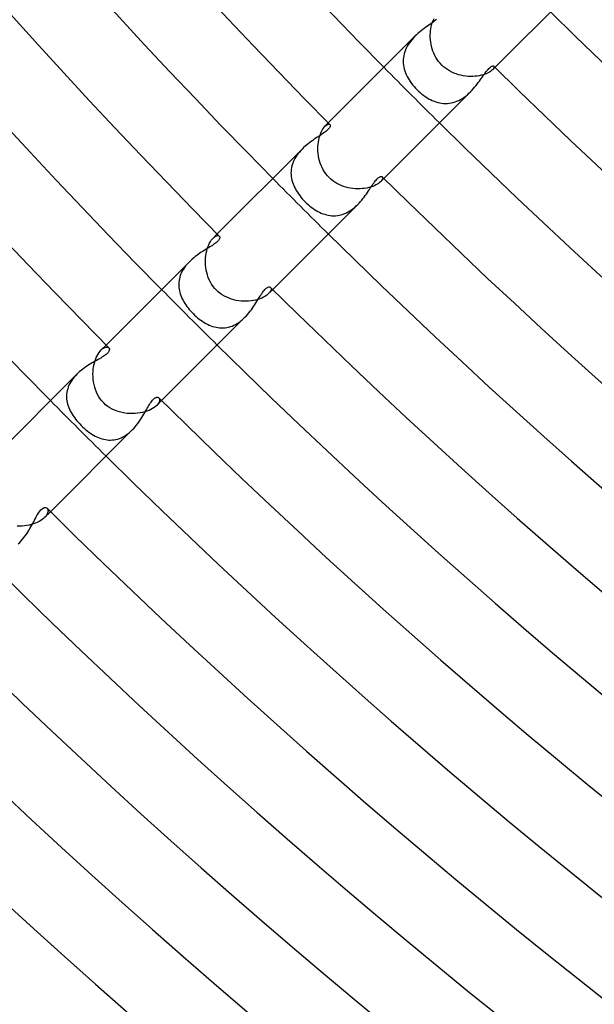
# Model space of a CAD drawing. Header units: millimetres. Extents: x -430 to 430, y -430 to 430.
# Tile 10 of 100: x -233 to -204, y -259 to -209. Entities that reach past the tile are written whole.
import ezdxf

# ---------------------------------------------------------------- set-up
doc = ezdxf.new("R2010")
doc.units = ezdxf.units.MM
doc.layers.add('HIDDEN', color=7, linetype='Continuous')
doc.layers.add('THICK', color=7, linetype='Continuous')

msp = doc.modelspace()

# ---------------------------------------------------------------- linework, layer by layer
at = {"layer": 'HIDDEN'}
for p, q in [((-211.793, -209.163), (-211.763, -209.078)), ((-211.763, -209.078), (-211.73, -208.999)), ((-211.73, -208.999), (-211.696, -208.928)), ((-211.883, -209.671), (-211.874, -209.561)), ((-211.874, -209.561), (-211.86, -209.454)), ((-211.86, -209.454), (-211.842, -209.352)), ((-211.842, -209.352), (-211.819, -209.255)), ((-211.819, -209.255), (-211.793, -209.163)), ((-212.884, -210.082), (-212.948, -210.169)), ((-212.816, -209.999), (-212.884, -210.082)), ((-212.744, -209.918), (-212.816, -209.999)), ((-212.67, -209.841), (-212.744, -209.918)), ((-211.886, -209.784), (-211.883, -209.671)), ((-211.884, -209.898), (-211.886, -209.784)), ((-211.877, -210.014), (-211.884, -209.898)), ((-211.863, -210.131), (-211.877, -210.014)), ((-213.15, -210.535), (-213.186, -210.632)), ((-213.108, -210.44), (-213.15, -210.535)), ((-213.061, -210.348), (-213.108, -210.44)), ((-213.007, -210.257), (-213.061, -210.348)), ((-212.948, -210.169), (-213.007, -210.257)), ((-211.844, -210.248), (-211.863, -210.131)), ((-211.819, -210.364), (-211.844, -210.248)), ((-211.787, -210.479), (-211.819, -210.364)), ((-211.749, -210.593), (-211.787, -210.479)), ((-213.261, -211.023), (-213.263, -211.121)), ((-213.253, -210.925), (-213.261, -211.023)), ((-213.237, -210.827), (-213.253, -210.925)), ((-213.215, -210.729), (-213.237, -210.827)), ((-213.186, -210.632), (-213.215, -210.729)), ((-211.705, -210.705), (-211.749, -210.593)), ((-211.654, -210.814), (-211.705, -210.705)), ((-211.597, -210.92), (-211.654, -210.814)), ((-211.533, -211.023), (-211.597, -210.92)), ((-211.462, -211.121), (-211.533, -211.023)), ((-213.263, -211.121), (-213.259, -211.219)), ((-213.259, -211.219), (-213.248, -211.317)), ((-213.248, -211.317), (-213.232, -211.413)), ((-213.232, -211.413), (-213.209, -211.509)), ((-213.209, -211.509), (-213.181, -211.604)), ((-211.386, -211.214), (-211.462, -211.121)), ((-211.303, -211.303), (-211.386, -211.214)), ((-211.212, -211.388), (-211.303, -211.303)), ((-211.115, -211.467), (-211.212, -211.388)), ((-211.013, -211.539), (-211.115, -211.467)), ((-210.906, -211.604), (-211.013, -211.539)), ((-208.764, -211.589), (-208.814, -211.627)), ((-208.723, -211.551), (-208.764, -211.589)), ((-208.592, -211.42), (-208.723, -211.552)), ((-208.686, -211.509), (-208.723, -211.551)), ((-208.659, -211.47), (-208.686, -211.509)), ((-208.643, -211.435), (-208.659, -211.47)), ((-208.651, -211.361), (-208.64, -211.38)), ((-208.637, -211.404), (-208.643, -211.435)), ((-208.64, -211.38), (-208.637, -211.404)), ((-213.181, -211.604), (-213.147, -211.698)), ((-213.147, -211.698), (-213.108, -211.791)), ((-213.108, -211.791), (-213.064, -211.883)), ((-213.064, -211.883), (-213.015, -211.974)), ((-213.015, -211.974), (-212.962, -212.063)), ((-212.962, -212.063), (-212.905, -212.15)), ((-210.796, -211.663), (-210.906, -211.604)), ((-210.683, -211.714), (-210.796, -211.663)), ((-210.567, -211.759), (-210.683, -211.714)), ((-210.449, -211.796), (-210.567, -211.759)), ((-210.329, -211.827), (-210.449, -211.796)), ((-210.208, -211.851), (-210.329, -211.827)), ((-210.087, -211.869), (-210.208, -211.851)), ((-209.966, -211.88), (-210.087, -211.869)), ((-209.846, -211.886), (-209.966, -211.88)), ((-209.728, -211.885), (-209.846, -211.886)), ((-209.612, -211.878), (-209.728, -211.885)), ((-209.5, -211.867), (-209.612, -211.878)), ((-209.392, -211.849), (-209.5, -211.867)), ((-209.288, -211.827), (-209.392, -211.849)), ((-209.19, -211.801), (-209.288, -211.827)), ((-209.099, -211.771), (-209.19, -211.801)), ((-209.016, -211.738), (-209.099, -211.771)), ((-208.941, -211.703), (-209.016, -211.738)), ((-208.873, -211.665), (-208.941, -211.703)), ((-208.814, -211.627), (-208.873, -211.665)), ((-212.905, -212.15), (-212.843, -212.236)), ((-212.843, -212.236), (-212.778, -212.321)), ((-212.778, -212.321), (-212.709, -212.404)), ((-212.709, -212.404), (-212.637, -212.484)), ((-212.637, -212.484), (-212.562, -212.562)), ((-212.562, -212.562), (-212.483, -212.637)), ((-212.483, -212.637), (-212.402, -212.71)), ((-212.402, -212.71), (-212.319, -212.779)), ((-212.319, -212.779), (-212.235, -212.845)), ((-212.235, -212.845), (-212.148, -212.906)), ((-212.148, -212.906), (-212.06, -212.964)), ((-212.06, -212.964), (-211.97, -213.017)), ((-211.97, -213.017), (-211.879, -213.066)), ((-211.879, -213.066), (-211.787, -213.11)), ((-210.437, -213.107), (-210.344, -213.058)), ((-210.344, -213.058), (-210.253, -213.005)), ((-210.253, -213.005), (-210.166, -212.946)), ((-210.166, -212.946), (-210.08, -212.883)), ((-210.08, -212.883), (-209.998, -212.815)), ((-209.998, -212.815), (-209.918, -212.743)), ((-209.918, -212.743), (-209.841, -212.669)), ((-211.787, -213.11), (-211.694, -213.149)), ((-211.694, -213.149), (-211.599, -213.182)), ((-211.599, -213.182), (-211.504, -213.21)), ((-211.504, -213.21), (-211.408, -213.233)), ((-211.408, -213.233), (-211.311, -213.249)), ((-211.311, -213.249), (-211.214, -213.259)), ((-211.214, -213.259), (-211.116, -213.263)), ((-211.116, -213.263), (-211.018, -213.261)), ((-211.018, -213.261), (-210.919, -213.252)), ((-210.919, -213.252), (-210.821, -213.236)), ((-210.821, -213.236), (-210.724, -213.214)), ((-210.724, -213.214), (-210.627, -213.185)), ((-210.627, -213.185), (-210.532, -213.149)), ((-210.532, -213.149), (-210.437, -213.107)), ((-217.41, -214.651), (-217.37, -214.58)), ((-217.37, -214.58), (-217.329, -214.517)), ((-217.329, -214.517), (-217.287, -214.463)), ((-217.287, -214.463), (-217.246, -214.417)), ((-217.077, -214.249), (-217.246, -214.418)), ((-217.246, -214.417), (-217.199, -214.376)), ((-217.199, -214.376), (-217.155, -214.345)), ((-217.155, -214.345), (-217.113, -214.324)), ((-217.113, -214.324), (-217.076, -214.313)), ((-217.076, -214.313), (-217.043, -214.311)), ((-217.043, -214.311), (-217.016, -214.317)), ((-217.016, -214.317), (-216.996, -214.331)), ((-217.566, -215.116), (-217.543, -215.011)), ((-217.543, -215.011), (-217.515, -214.911)), ((-217.515, -214.911), (-217.483, -214.817)), ((-217.483, -214.817), (-217.448, -214.73)), ((-217.448, -214.73), (-217.41, -214.651)), ((-218.41, -215.581), (-218.482, -215.656)), ((-217.607, -215.576), (-217.605, -215.457)), ((-217.603, -215.696), (-217.607, -215.576)), ((-217.605, -215.457), (-217.598, -215.34)), ((-217.598, -215.34), (-217.584, -215.226)), ((-217.584, -215.226), (-217.566, -215.116)), ((-218.783, -216.067), (-218.829, -216.157)), ((-218.732, -215.98), (-218.783, -216.067)), ((-218.676, -215.896), (-218.732, -215.98)), ((-218.616, -215.814), (-218.676, -215.896)), ((-218.551, -215.734), (-218.616, -215.814)), ((-218.482, -215.656), (-218.551, -215.734)), ((-217.593, -215.817), (-217.603, -215.696)), ((-217.576, -215.939), (-217.593, -215.817)), ((-217.553, -216.06), (-217.576, -215.939)), ((-217.523, -216.18), (-217.553, -216.06)), ((-218.951, -216.522), (-218.966, -216.616)), ((-218.93, -216.43), (-218.951, -216.522)), ((-218.903, -216.338), (-218.93, -216.43)), ((-218.869, -216.247), (-218.903, -216.338)), ((-218.829, -216.157), (-218.869, -216.247)), ((-217.487, -216.299), (-217.523, -216.18)), ((-217.444, -216.415), (-217.487, -216.299)), ((-217.393, -216.529), (-217.444, -216.415)), ((-217.336, -216.639), (-217.393, -216.529)), ((-218.975, -216.709), (-218.978, -216.803)), ((-218.978, -216.803), (-218.975, -216.896)), ((-218.966, -216.616), (-218.975, -216.709)), ((-218.975, -216.896), (-218.965, -216.988)), ((-218.965, -216.988), (-218.951, -217.08)), ((-218.951, -217.08), (-218.93, -217.171)), ((-217.271, -216.746), (-217.336, -216.639)), ((-217.2, -216.848), (-217.271, -216.746)), ((-217.121, -216.945), (-217.2, -216.848)), ((-217.036, -217.036), (-217.121, -216.945)), ((-216.945, -217.121), (-217.036, -217.036)), ((-214.249, -217.077), (-214.417, -217.246)), ((-214.331, -216.996), (-214.317, -217.016)), ((-214.313, -217.076), (-214.324, -217.113)), ((-214.317, -217.016), (-214.311, -217.043)), ((-214.311, -217.043), (-214.313, -217.076)), ((-218.93, -217.171), (-218.905, -217.261)), ((-218.905, -217.261), (-218.874, -217.351)), ((-218.874, -217.351), (-218.839, -217.44)), ((-218.839, -217.44), (-218.799, -217.528)), ((-218.799, -217.528), (-218.754, -217.615)), ((-216.848, -217.2), (-216.945, -217.121)), ((-216.747, -217.271), (-216.848, -217.2)), ((-216.641, -217.335), (-216.747, -217.271)), ((-216.531, -217.393), (-216.641, -217.335)), ((-216.417, -217.443), (-216.531, -217.393)), ((-216.301, -217.486), (-216.417, -217.443)), ((-216.183, -217.523), (-216.301, -217.486)), ((-216.063, -217.553), (-216.183, -217.523)), ((-215.942, -217.576), (-216.063, -217.553)), ((-215.821, -217.592), (-215.942, -217.576)), ((-215.699, -217.603), (-215.821, -217.592)), ((-215.579, -217.607), (-215.699, -217.603)), ((-215.459, -217.605), (-215.579, -217.607)), ((-215.342, -217.598), (-215.459, -217.605)), ((-215.229, -217.585), (-215.342, -217.598)), ((-215.119, -217.567), (-215.229, -217.585)), ((-215.013, -217.543), (-215.119, -217.567)), ((-214.912, -217.515), (-215.013, -217.543)), ((-214.818, -217.484), (-214.912, -217.515)), ((-214.731, -217.449), (-214.818, -217.484)), ((-214.652, -217.411), (-214.731, -217.449)), ((-214.58, -217.371), (-214.652, -217.411)), ((-214.517, -217.329), (-214.58, -217.371)), ((-214.463, -217.287), (-214.517, -217.329)), ((-214.417, -217.246), (-214.463, -217.287)), ((-214.376, -217.199), (-214.417, -217.246)), ((-214.345, -217.155), (-214.376, -217.199)), ((-214.324, -217.113), (-214.345, -217.155)), ((-218.754, -217.615), (-218.705, -217.701)), ((-218.705, -217.701), (-218.653, -217.785)), ((-218.653, -217.785), (-218.596, -217.869)), ((-218.596, -217.869), (-218.535, -217.951)), ((-218.535, -217.951), (-218.472, -218.032)), ((-218.472, -218.032), (-218.405, -218.111)), ((-218.405, -218.111), (-218.335, -218.188)), ((-218.335, -218.188), (-218.262, -218.262)), ((-218.262, -218.262), (-218.187, -218.335)), ((-218.187, -218.335), (-218.11, -218.406)), ((-218.11, -218.406), (-218.031, -218.473)), ((-218.031, -218.473), (-217.95, -218.537)), ((-217.95, -218.537), (-217.867, -218.597)), ((-217.867, -218.597), (-217.784, -218.654)), ((-215.812, -218.614), (-215.733, -218.55)), ((-215.733, -218.55), (-215.656, -218.481)), ((-215.656, -218.481), (-215.582, -218.41)), ((-217.784, -218.654), (-217.699, -218.707)), ((-217.699, -218.707), (-217.613, -218.755)), ((-217.613, -218.755), (-217.526, -218.8)), ((-217.526, -218.8), (-217.438, -218.84)), ((-217.438, -218.84), (-217.349, -218.875)), ((-217.349, -218.875), (-217.259, -218.906)), ((-217.259, -218.906), (-217.168, -218.931)), ((-217.168, -218.931), (-217.077, -218.951)), ((-217.077, -218.951), (-216.985, -218.966)), ((-216.985, -218.966), (-216.892, -218.975)), ((-216.892, -218.975), (-216.799, -218.978)), ((-216.799, -218.978), (-216.707, -218.975)), ((-216.707, -218.975), (-216.613, -218.966)), ((-216.613, -218.966), (-216.52, -218.951)), ((-216.52, -218.951), (-216.427, -218.929)), ((-216.427, -218.929), (-216.335, -218.902)), ((-216.335, -218.902), (-216.244, -218.868)), ((-216.244, -218.868), (-216.154, -218.828)), ((-216.154, -218.828), (-216.066, -218.783)), ((-216.066, -218.783), (-215.979, -218.732)), ((-215.979, -218.732), (-215.894, -218.675)), ((-215.894, -218.675), (-215.812, -218.614)), ((-222.99, -220.165), (-222.943, -220.114)), ((-222.734, -219.906), (-222.943, -220.115)), ((-222.943, -220.114), (-222.892, -220.068)), ((-222.892, -220.068), (-222.843, -220.033)), ((-222.843, -220.033), (-222.796, -220.008)), ((-222.796, -220.008), (-222.752, -219.993)), ((-222.752, -219.993), (-222.713, -219.987)), ((-222.713, -219.987), (-222.678, -219.989)), ((-222.678, -219.989), (-222.649, -219.998)), ((-222.649, -219.998), (-222.626, -220.015)), ((-223.238, -220.657), (-223.205, -220.556)), ((-223.205, -220.556), (-223.167, -220.461)), ((-223.167, -220.461), (-223.126, -220.374)), ((-223.126, -220.374), (-223.082, -220.296)), ((-223.082, -220.296), (-223.036, -220.226)), ((-223.036, -220.226), (-222.99, -220.165)), ((-223.33, -221.24), (-223.323, -221.116)), ((-223.323, -221.116), (-223.31, -220.995)), ((-223.31, -220.995), (-223.292, -220.878)), ((-223.292, -220.878), (-223.268, -220.765)), ((-223.268, -220.765), (-223.238, -220.657)), ((-224.398, -221.614), (-224.451, -221.694)), ((-224.34, -221.537), (-224.398, -221.614)), ((-224.279, -221.462), (-224.34, -221.537)), ((-224.215, -221.389), (-224.279, -221.462)), ((-224.148, -221.319), (-224.215, -221.389)), ((-223.33, -221.365), (-223.33, -221.24)), ((-223.324, -221.492), (-223.33, -221.365)), ((-223.311, -221.618), (-223.324, -221.492)), ((-223.291, -221.745), (-223.311, -221.618)), ((-224.638, -222.109), (-224.66, -222.196)), ((-224.612, -222.024), (-224.638, -222.109)), ((-224.579, -221.94), (-224.612, -222.024)), ((-224.542, -221.857), (-224.579, -221.94)), ((-224.499, -221.775), (-224.542, -221.857)), ((-224.451, -221.694), (-224.499, -221.775)), ((-223.264, -221.871), (-223.291, -221.745)), ((-223.23, -221.995), (-223.264, -221.871)), ((-223.188, -222.118), (-223.23, -221.995)), ((-223.138, -222.238), (-223.188, -222.118)), ((-224.686, -222.368), (-224.691, -222.454)), ((-224.691, -222.454), (-224.69, -222.539)), ((-224.69, -222.539), (-224.685, -222.625)), ((-224.676, -222.282), (-224.686, -222.368)), ((-224.66, -222.196), (-224.676, -222.282)), ((-223.081, -222.354), (-223.138, -222.238)), ((-223.016, -222.466), (-223.081, -222.354)), ((-222.942, -222.574), (-223.016, -222.466)), ((-222.861, -222.676), (-222.942, -222.574)), ((-224.685, -222.625), (-224.674, -222.71)), ((-224.674, -222.71), (-224.658, -222.794)), ((-224.658, -222.794), (-224.638, -222.878)), ((-224.638, -222.878), (-224.614, -222.962)), ((-224.614, -222.962), (-224.585, -223.044)), ((-224.585, -223.044), (-224.551, -223.126)), ((-222.772, -222.772), (-222.861, -222.676)), ((-222.679, -222.859), (-222.772, -222.772)), ((-222.579, -222.939), (-222.679, -222.859)), ((-222.473, -223.011), (-222.579, -222.939)), ((-222.363, -223.076), (-222.473, -223.011)), ((-222.249, -223.133), (-222.363, -223.076)), ((-220.3, -223.084), (-220.38, -223.129)), ((-220.228, -223.038), (-220.3, -223.084)), ((-220.167, -222.99), (-220.228, -223.038)), ((-220.114, -222.943), (-220.167, -222.99)), ((-219.906, -222.734), (-220.114, -222.943)), ((-220.069, -222.892), (-220.114, -222.943)), ((-220.034, -222.843), (-220.069, -222.892)), ((-220.009, -222.796), (-220.034, -222.843)), ((-220.015, -222.626), (-219.998, -222.649)), ((-219.993, -222.753), (-220.009, -222.796)), ((-219.998, -222.649), (-219.989, -222.679)), ((-219.987, -222.713), (-219.993, -222.753)), ((-219.989, -222.679), (-219.987, -222.713)), ((-224.551, -223.126), (-224.514, -223.207)), ((-224.514, -223.207), (-224.473, -223.287)), ((-224.473, -223.287), (-224.429, -223.366)), ((-224.429, -223.366), (-224.38, -223.445)), ((-224.38, -223.445), (-224.329, -223.522)), ((-224.329, -223.522), (-224.275, -223.598)), ((-224.275, -223.598), (-224.217, -223.674)), ((-222.131, -223.183), (-222.249, -223.133)), ((-222.01, -223.225), (-222.131, -223.183)), ((-221.886, -223.26), (-222.01, -223.225)), ((-221.761, -223.288), (-221.886, -223.26)), ((-221.635, -223.309), (-221.761, -223.288)), ((-221.508, -223.322), (-221.635, -223.309)), ((-221.381, -223.329), (-221.508, -223.322)), ((-221.255, -223.33), (-221.381, -223.329)), ((-221.132, -223.324), (-221.255, -223.33)), ((-221.01, -223.312), (-221.132, -223.324)), ((-220.892, -223.294), (-221.01, -223.312)), ((-220.777, -223.27), (-220.892, -223.294)), ((-220.667, -223.241), (-220.777, -223.27)), ((-220.564, -223.208), (-220.667, -223.241)), ((-220.469, -223.17), (-220.564, -223.208)), ((-220.38, -223.129), (-220.469, -223.17)), ((-224.217, -223.674), (-224.157, -223.748)), ((-224.157, -223.748), (-224.094, -223.821)), ((-224.094, -223.821), (-224.028, -223.892)), ((-224.028, -223.892), (-223.961, -223.961)), ((-223.961, -223.961), (-223.885, -224.035)), ((-223.885, -224.035), (-223.807, -224.105)), ((-223.807, -224.105), (-223.728, -224.173)), ((-223.728, -224.173), (-223.648, -224.237)), ((-223.648, -224.237), (-223.566, -224.298)), ((-223.566, -224.298), (-223.483, -224.355)), ((-223.483, -224.355), (-223.399, -224.409)), ((-223.399, -224.409), (-223.314, -224.458)), ((-223.314, -224.458), (-223.228, -224.504)), ((-223.228, -224.504), (-223.142, -224.544)), ((-223.142, -224.544), (-223.054, -224.581)), ((-223.054, -224.581), (-222.966, -224.612)), ((-222.966, -224.612), (-222.878, -224.638)), ((-222.152, -224.65), (-222.062, -224.624)), ((-222.062, -224.624), (-221.973, -224.593)), ((-221.973, -224.593), (-221.884, -224.555)), ((-221.884, -224.555), (-221.796, -224.511)), ((-221.796, -224.511), (-221.711, -224.462)), ((-221.711, -224.462), (-221.628, -224.408)), ((-221.628, -224.408), (-221.547, -224.349)), ((-221.547, -224.349), (-221.468, -224.285)), ((-221.468, -224.285), (-221.392, -224.217)), ((-221.392, -224.217), (-221.318, -224.146)), ((-222.878, -224.638), (-222.788, -224.66)), ((-222.788, -224.66), (-222.698, -224.676)), ((-222.698, -224.676), (-222.608, -224.686)), ((-222.608, -224.686), (-222.517, -224.691)), ((-222.517, -224.691), (-222.425, -224.69)), ((-222.425, -224.69), (-222.334, -224.682)), ((-222.334, -224.682), (-222.243, -224.669)), ((-222.243, -224.669), (-222.152, -224.65)), ((-228.391, -225.563), (-228.642, -225.814)), ((-228.892, -226.204), (-228.847, -226.108)), ((-228.847, -226.108), (-228.799, -226.02)), ((-228.799, -226.02), (-228.749, -225.941)), ((-228.749, -225.941), (-228.696, -225.872)), ((-228.696, -225.872), (-228.642, -225.814)), ((-228.642, -225.814), (-228.581, -225.759)), ((-228.581, -225.759), (-228.521, -225.717)), ((-228.521, -225.717), (-228.464, -225.688)), ((-228.464, -225.688), (-228.41, -225.671)), ((-228.41, -225.671), (-228.361, -225.665)), ((-228.361, -225.665), (-228.318, -225.668)), ((-228.318, -225.668), (-228.282, -225.681)), ((-228.282, -225.681), (-228.253, -225.703)), ((-229.022, -226.66), (-228.998, -226.538)), ((-228.998, -226.538), (-228.968, -226.421)), ((-228.968, -226.421), (-228.933, -226.31)), ((-228.933, -226.31), (-228.892, -226.204)), ((-229.951, -227.126), (-230.018, -227.202)), ((-229.881, -227.053), (-229.951, -227.126)), ((-229.056, -227.047), (-229.051, -226.916)), ((-229.053, -227.179), (-229.056, -227.047)), ((-229.051, -226.916), (-229.04, -226.786)), ((-229.04, -226.786), (-229.022, -226.66)), ((-230.279, -227.611), (-230.315, -227.698)), ((-230.237, -227.526), (-230.279, -227.611)), ((-230.19, -227.442), (-230.237, -227.526)), ((-230.138, -227.36), (-230.19, -227.442)), ((-230.081, -227.28), (-230.138, -227.36)), ((-230.018, -227.202), (-230.081, -227.28)), ((-229.044, -227.312), (-229.053, -227.179)), ((-229.027, -227.444), (-229.044, -227.312)), ((-229.002, -227.576), (-229.027, -227.444)), ((-228.97, -227.706), (-229.002, -227.576)), ((-230.397, -228.05), (-230.402, -228.139)), ((-230.385, -227.962), (-230.397, -228.05)), ((-230.368, -227.874), (-230.385, -227.962)), ((-230.344, -227.786), (-230.368, -227.874)), ((-230.315, -227.698), (-230.344, -227.786)), ((-228.929, -227.833), (-228.97, -227.706)), ((-228.881, -227.958), (-228.929, -227.833)), ((-228.823, -228.079), (-228.881, -227.958)), ((-228.758, -228.196), (-228.823, -228.079)), ((-230.402, -228.139), (-230.402, -228.228)), ((-230.402, -228.228), (-230.396, -228.316)), ((-230.396, -228.316), (-230.385, -228.403)), ((-230.385, -228.403), (-230.368, -228.491)), ((-230.368, -228.491), (-230.346, -228.577)), ((-230.346, -228.577), (-230.319, -228.663)), ((-228.684, -228.307), (-228.758, -228.196)), ((-228.601, -228.412), (-228.684, -228.307)), ((-228.51, -228.51), (-228.601, -228.412)), ((-228.411, -228.602), (-228.51, -228.51)), ((-228.306, -228.685), (-228.411, -228.602)), ((-225.563, -228.391), (-225.814, -228.642)), ((-225.759, -228.581), (-225.814, -228.642)), ((-225.717, -228.521), (-225.759, -228.581)), ((-225.688, -228.464), (-225.717, -228.521)), ((-225.703, -228.253), (-225.681, -228.282)), ((-225.671, -228.41), (-225.688, -228.464)), ((-225.681, -228.282), (-225.668, -228.318)), ((-225.665, -228.361), (-225.671, -228.41)), ((-225.668, -228.318), (-225.665, -228.361)), ((-230.319, -228.663), (-230.288, -228.748)), ((-230.288, -228.748), (-230.252, -228.832)), ((-230.252, -228.832), (-230.212, -228.916)), ((-230.212, -228.916), (-230.167, -229)), ((-230.167, -229), (-230.117, -229.084)), ((-230.117, -229.084), (-230.063, -229.167)), ((-228.194, -228.759), (-228.306, -228.685)), ((-228.077, -228.824), (-228.194, -228.759)), ((-227.956, -228.881), (-228.077, -228.824)), ((-227.831, -228.93), (-227.956, -228.881)), ((-227.703, -228.97), (-227.831, -228.93)), ((-227.573, -229.003), (-227.703, -228.97)), ((-227.441, -229.027), (-227.573, -229.003)), ((-227.308, -229.044), (-227.441, -229.027)), ((-227.176, -229.054), (-227.308, -229.044)), ((-227.044, -229.056), (-227.176, -229.054)), ((-226.913, -229.051), (-227.044, -229.056)), ((-226.784, -229.04), (-226.913, -229.051)), ((-226.657, -229.022), (-226.784, -229.04)), ((-226.535, -228.998), (-226.657, -229.022)), ((-226.418, -228.967), (-226.535, -228.998)), ((-226.307, -228.932), (-226.418, -228.967)), ((-226.203, -228.892), (-226.307, -228.932)), ((-226.106, -228.847), (-226.203, -228.892)), ((-226.018, -228.798), (-226.106, -228.847)), ((-225.94, -228.748), (-226.018, -228.798)), ((-225.872, -228.695), (-225.94, -228.748)), ((-225.814, -228.642), (-225.872, -228.695)), ((-230.063, -229.167), (-230.005, -229.251)), ((-230.005, -229.251), (-229.943, -229.334)), ((-229.943, -229.334), (-229.876, -229.417)), ((-229.876, -229.417), (-229.806, -229.498)), ((-229.806, -229.498), (-229.733, -229.579)), ((-229.733, -229.579), (-229.657, -229.657)), ((-229.657, -229.657), (-229.583, -229.729)), ((-229.583, -229.729), (-229.507, -229.799)), ((-229.507, -229.799), (-229.429, -229.866)), ((-229.429, -229.866), (-229.35, -229.93)), ((-229.35, -229.93), (-229.27, -229.991)), ((-229.27, -229.991), (-229.189, -230.049)), ((-229.189, -230.049), (-229.107, -230.103)), ((-229.107, -230.103), (-229.024, -230.153)), ((-227.449, -230.195), (-227.366, -230.142)), ((-227.366, -230.142), (-227.284, -230.083)), ((-227.284, -230.083), (-227.204, -230.02)), ((-227.204, -230.02), (-227.127, -229.953)), ((-227.127, -229.953), (-227.053, -229.882)), ((-229.024, -230.153), (-228.94, -230.199)), ((-228.94, -230.199), (-228.856, -230.241)), ((-228.856, -230.241), (-228.771, -230.279)), ((-228.771, -230.279), (-228.685, -230.312)), ((-228.685, -230.312), (-228.598, -230.34)), ((-228.598, -230.34), (-228.511, -230.363)), ((-228.511, -230.363), (-228.423, -230.381)), ((-228.423, -230.381), (-228.334, -230.394)), ((-228.334, -230.394), (-228.245, -230.401)), ((-228.245, -230.401), (-228.156, -230.403)), ((-228.156, -230.403), (-228.066, -230.398)), ((-228.066, -230.398), (-227.977, -230.388)), ((-227.977, -230.388), (-227.887, -230.371)), ((-227.887, -230.371), (-227.798, -230.348)), ((-227.798, -230.348), (-227.708, -230.318)), ((-227.708, -230.318), (-227.621, -230.283)), ((-227.621, -230.283), (-227.534, -230.242)), ((-227.534, -230.242), (-227.449, -230.195)), ((-231.22, -234.048), (-231.516, -234.344)), ((-231.395, -233.875), (-231.373, -233.902)), ((-231.365, -234.119), (-231.388, -234.173)), ((-231.373, -233.902), (-231.357, -233.936)), ((-231.351, -234.067), (-231.365, -234.119)), ((-231.357, -233.936), (-231.347, -233.976)), ((-231.345, -234.019), (-231.351, -234.067)), ((-231.347, -233.976), (-231.345, -234.019)), ((-231.985, -234.633), (-232.088, -234.67)), ((-231.889, -234.592), (-231.985, -234.633)), ((-231.798, -234.548), (-231.889, -234.592)), ((-231.715, -234.5), (-231.798, -234.548)), ((-231.64, -234.449), (-231.715, -234.5)), ((-231.573, -234.397), (-231.64, -234.449)), ((-231.516, -234.344), (-231.573, -234.397)), ((-231.463, -234.286), (-231.516, -234.344)), ((-231.42, -234.229), (-231.463, -234.286)), ((-231.388, -234.173), (-231.42, -234.229)), ((-232.786, -234.783), (-232.909, -234.782)), ((-232.664, -234.779), (-232.786, -234.783)), ((-232.544, -234.768), (-232.664, -234.779)), ((-232.425, -234.751), (-232.544, -234.768)), ((-232.309, -234.73), (-232.425, -234.751)), ((-232.196, -234.702), (-232.309, -234.73)), ((-232.088, -234.67), (-232.196, -234.702)), ((-232.864, -235.689), (-232.786, -235.614))]:
    msp.add_line(p, q, dxfattribs=at)
for radius, start, end in [(301, 224.6193, 225.3807), (309, 224.62915, 225.37085), (317, 224.63849, 225.36151), (325, 224.64743, 225.35257)]:
    msp.add_arc((0, 0), radius, start, end, dxfattribs=at)
at = {"layer": 'THICK'}
for p, q in [((-204.099, -206.927), (-208.592, -211.42)), ((-211.682, -209.074), (-211.747, -209.122)), ((-211.621, -209.027), (-211.682, -209.074)), ((-211.564, -208.981), (-211.621, -209.027)), ((-212.352, -209.561), (-212.433, -209.626)), ((-212.271, -209.498), (-212.352, -209.561)), ((-212.191, -209.437), (-212.271, -209.498)), ((-212.111, -209.38), (-212.191, -209.437)), ((-212.034, -209.324), (-212.111, -209.38)), ((-211.958, -209.271), (-212.034, -209.324)), ((-211.885, -209.22), (-211.958, -209.271)), ((-211.815, -209.171), (-211.885, -209.22)), ((-211.747, -209.122), (-211.815, -209.171)), ((-212.671, -209.842), (-217.077, -214.249)), ((-212.593, -209.767), (-212.67, -209.841)), ((-212.513, -209.695), (-212.593, -209.767)), ((-212.433, -209.626), (-212.513, -209.695)), ((-209.039, -211.636), (-208.993, -211.579)), ((-208.993, -211.579), (-208.948, -211.527)), ((-208.948, -211.527), (-208.905, -211.48)), ((-208.905, -211.48), (-208.863, -211.44)), ((-208.863, -211.44), (-208.823, -211.407)), ((-208.823, -211.407), (-208.788, -211.382)), ((-208.788, -211.382), (-208.756, -211.365)), ((-208.756, -211.365), (-208.728, -211.353)), ((-208.728, -211.353), (-208.703, -211.348)), ((-208.703, -211.348), (-208.682, -211.348)), ((-208.682, -211.348), (-208.665, -211.352)), ((-208.665, -211.352), (-208.651, -211.361)), ((-209.385, -212.119), (-209.331, -212.043)), ((-209.331, -212.043), (-209.278, -211.968)), ((-209.278, -211.968), (-209.228, -211.896)), ((-209.228, -211.896), (-209.179, -211.827)), ((-209.179, -211.827), (-209.132, -211.761)), ((-209.132, -211.761), (-209.085, -211.697)), ((-209.085, -211.697), (-209.039, -211.636)), ((-209.841, -212.669), (-209.767, -212.593)), ((-209.767, -212.593), (-209.697, -212.515)), ((-209.697, -212.515), (-209.629, -212.436)), ((-209.629, -212.436), (-209.564, -212.356)), ((-209.564, -212.356), (-209.502, -212.276)), ((-209.502, -212.276), (-209.442, -212.197)), ((-209.442, -212.197), (-209.385, -212.119)), ((-209.842, -212.671), (-214.249, -217.077)), ((-217.079, -214.57), (-217.115, -214.606)), ((-217.049, -214.536), (-217.079, -214.57)), ((-217.024, -214.503), (-217.049, -214.536)), ((-217.005, -214.473), (-217.024, -214.503)), ((-216.991, -214.445), (-217.005, -214.473)), ((-216.996, -214.331), (-216.986, -214.344)), ((-216.982, -214.42), (-216.991, -214.445)), ((-216.986, -214.344), (-216.98, -214.359)), ((-216.978, -214.397), (-216.982, -214.42)), ((-216.98, -214.359), (-216.977, -214.377)), ((-216.977, -214.377), (-216.978, -214.397)), ((-217.79, -215.086), (-217.868, -215.139)), ((-217.714, -215.034), (-217.79, -215.086)), ((-217.639, -214.985), (-217.714, -215.034)), ((-217.567, -214.937), (-217.639, -214.985)), ((-217.497, -214.891), (-217.567, -214.937)), ((-217.43, -214.847), (-217.497, -214.891)), ((-217.367, -214.803), (-217.43, -214.847)), ((-217.307, -214.761), (-217.367, -214.803)), ((-217.252, -214.721), (-217.307, -214.761)), ((-217.202, -214.681), (-217.252, -214.721)), ((-217.156, -214.643), (-217.202, -214.681)), ((-217.115, -214.606), (-217.156, -214.643)), ((-218.411, -215.582), (-222.734, -219.906)), ((-218.336, -215.51), (-218.41, -215.581)), ((-218.26, -215.441), (-218.336, -215.51)), ((-218.182, -215.376), (-218.26, -215.441)), ((-218.104, -215.313), (-218.182, -215.376)), ((-218.025, -215.253), (-218.104, -215.313)), ((-217.946, -215.195), (-218.025, -215.253)), ((-217.868, -215.139), (-217.946, -215.195)), ((-214.612, -217.121), (-214.576, -217.085)), ((-214.576, -217.085), (-214.542, -217.054)), ((-214.542, -217.054), (-214.509, -217.028)), ((-214.509, -217.028), (-214.478, -217.008)), ((-214.478, -217.008), (-214.449, -216.993)), ((-214.449, -216.993), (-214.423, -216.983)), ((-214.423, -216.983), (-214.399, -216.978)), ((-214.399, -216.978), (-214.378, -216.977)), ((-214.378, -216.977), (-214.36, -216.98)), ((-214.36, -216.98), (-214.344, -216.986)), ((-214.344, -216.986), (-214.331, -216.996)), ((-214.988, -217.644), (-214.941, -217.572)), ((-214.941, -217.572), (-214.895, -217.503)), ((-214.895, -217.503), (-214.851, -217.436)), ((-214.851, -217.436), (-214.808, -217.373)), ((-214.808, -217.373), (-214.766, -217.314)), ((-214.766, -217.314), (-214.725, -217.258)), ((-214.725, -217.258), (-214.686, -217.208)), ((-214.686, -217.208), (-214.648, -217.162)), ((-214.648, -217.162), (-214.612, -217.121)), ((-215.377, -218.183), (-215.314, -218.106)), ((-215.314, -218.106), (-215.254, -218.027)), ((-215.254, -218.027), (-215.196, -217.949)), ((-215.196, -217.949), (-215.141, -217.871)), ((-215.141, -217.871), (-215.088, -217.794)), ((-215.088, -217.794), (-215.037, -217.718)), ((-215.037, -217.718), (-214.988, -217.644)), ((-215.582, -218.41), (-219.906, -222.734)), ((-215.582, -218.41), (-215.51, -218.336)), ((-215.51, -218.336), (-215.442, -218.26)), ((-215.442, -218.26), (-215.377, -218.183)), ((-222.626, -220.015), (-222.615, -220.029)), ((-222.615, -220.029), (-222.607, -220.046)), ((-222.605, -220.114), (-222.614, -220.141)), ((-222.607, -220.046), (-222.602, -220.066)), ((-222.602, -220.089), (-222.605, -220.114)), ((-222.602, -220.066), (-222.602, -220.089)), ((-223.171, -220.609), (-223.241, -220.652)), ((-223.103, -220.567), (-223.171, -220.609)), ((-223.038, -220.526), (-223.103, -220.567)), ((-222.977, -220.487), (-223.038, -220.526)), ((-222.919, -220.448), (-222.977, -220.487)), ((-222.866, -220.41), (-222.919, -220.448)), ((-222.817, -220.372), (-222.866, -220.41)), ((-222.772, -220.336), (-222.817, -220.372)), ((-222.733, -220.301), (-222.772, -220.336)), ((-222.699, -220.266), (-222.733, -220.301)), ((-222.67, -220.233), (-222.699, -220.266)), ((-222.646, -220.201), (-222.67, -220.233)), ((-222.627, -220.17), (-222.646, -220.201)), ((-222.614, -220.141), (-222.627, -220.17)), ((-223.851, -221.06), (-223.928, -221.121)), ((-223.774, -221.002), (-223.851, -221.06)), ((-223.696, -220.946), (-223.774, -221.002)), ((-223.618, -220.892), (-223.696, -220.946)), ((-223.541, -220.84), (-223.618, -220.892)), ((-223.464, -220.791), (-223.541, -220.84)), ((-223.388, -220.743), (-223.464, -220.791)), ((-223.314, -220.697), (-223.388, -220.743)), ((-223.241, -220.652), (-223.314, -220.697)), ((-224.148, -221.319), (-228.391, -225.563)), ((-224.077, -221.251), (-224.148, -221.319)), ((-224.003, -221.185), (-224.077, -221.251)), ((-223.928, -221.121), (-224.003, -221.185)), ((-220.164, -222.624), (-220.133, -222.611)), ((-220.133, -222.611), (-220.103, -222.604)), ((-220.103, -222.604), (-220.077, -222.602)), ((-220.077, -222.602), (-220.053, -222.605)), ((-220.053, -222.605), (-220.032, -222.613)), ((-220.032, -222.613), (-220.015, -222.626)), ((-220.596, -223.149), (-220.552, -223.079)), ((-220.552, -223.079), (-220.51, -223.013)), ((-220.51, -223.013), (-220.468, -222.949)), ((-220.468, -222.949), (-220.427, -222.889)), ((-220.427, -222.889), (-220.386, -222.834)), ((-220.386, -222.834), (-220.346, -222.783)), ((-220.346, -222.783), (-220.307, -222.739)), ((-220.307, -222.739), (-220.269, -222.701)), ((-220.269, -222.701), (-220.232, -222.67)), ((-220.232, -222.67), (-220.198, -222.644)), ((-220.198, -222.644), (-220.164, -222.624)), ((-220.936, -223.683), (-220.882, -223.603)), ((-220.882, -223.603), (-220.83, -223.524)), ((-220.83, -223.524), (-220.779, -223.446)), ((-220.779, -223.446), (-220.731, -223.369)), ((-220.731, -223.369), (-220.685, -223.294)), ((-220.685, -223.294), (-220.64, -223.22)), ((-220.64, -223.22), (-220.596, -223.149)), ((-221.318, -224.146), (-221.248, -224.073)), ((-221.248, -224.073), (-221.18, -223.998)), ((-221.18, -223.998), (-221.115, -223.921)), ((-221.115, -223.921), (-221.053, -223.842)), ((-221.053, -223.842), (-220.993, -223.762)), ((-220.993, -223.762), (-220.936, -223.683)), ((-221.319, -224.148), (-225.563, -228.391)), ((-228.486, -226.113), (-228.541, -226.149)), ((-228.436, -226.076), (-228.486, -226.113)), ((-228.391, -226.04), (-228.436, -226.076)), ((-228.351, -226.005), (-228.391, -226.04)), ((-228.316, -225.971), (-228.351, -226.005)), ((-228.287, -225.938), (-228.316, -225.971)), ((-228.263, -225.905), (-228.287, -225.938)), ((-228.245, -225.873), (-228.263, -225.905)), ((-228.253, -225.703), (-228.239, -225.72)), ((-228.232, -225.843), (-228.245, -225.873)), ((-228.239, -225.72), (-228.229, -225.74)), ((-228.224, -225.814), (-228.232, -225.843)), ((-228.229, -225.74), (-228.223, -225.762)), ((-228.221, -225.787), (-228.224, -225.814)), ((-228.223, -225.762), (-228.221, -225.787)), ((-229.34, -226.625), (-229.421, -226.678)), ((-229.26, -226.573), (-229.34, -226.625)), ((-229.18, -226.524), (-229.26, -226.573)), ((-229.1, -226.477), (-229.18, -226.524)), ((-229.022, -226.431), (-229.1, -226.477)), ((-228.946, -226.387), (-229.022, -226.431)), ((-228.871, -226.345), (-228.946, -226.387)), ((-228.799, -226.304), (-228.871, -226.345)), ((-228.73, -226.264), (-228.799, -226.304)), ((-228.664, -226.225), (-228.73, -226.264)), ((-228.601, -226.187), (-228.664, -226.225)), ((-228.541, -226.149), (-228.601, -226.187)), ((-229.883, -227.054), (-234.048, -231.22)), ((-229.81, -226.984), (-229.881, -227.053)), ((-229.735, -226.918), (-229.81, -226.984)), ((-229.659, -226.854), (-229.735, -226.918)), ((-229.581, -226.793), (-229.659, -226.854)), ((-229.501, -226.735), (-229.581, -226.793)), ((-229.421, -226.678), (-229.501, -226.735)), ((-226.214, -228.645), (-226.176, -228.582)), ((-226.176, -228.582), (-226.138, -228.523)), ((-226.138, -228.523), (-226.1, -228.469)), ((-226.1, -228.469), (-226.064, -228.42)), ((-226.064, -228.42), (-226.028, -228.376)), ((-226.028, -228.376), (-225.992, -228.337)), ((-225.992, -228.337), (-225.957, -228.304)), ((-225.957, -228.304), (-225.923, -228.276)), ((-225.923, -228.276), (-225.891, -228.254)), ((-225.891, -228.254), (-225.86, -228.238)), ((-225.86, -228.238), (-225.831, -228.228)), ((-225.831, -228.228), (-225.804, -228.222)), ((-225.804, -228.222), (-225.779, -228.221)), ((-225.779, -228.221), (-225.757, -228.224)), ((-225.757, -228.224), (-225.736, -228.23)), ((-225.736, -228.23), (-225.718, -228.24)), ((-225.718, -228.24), (-225.703, -228.253)), ((-226.517, -229.168), (-226.469, -229.088)), ((-226.469, -229.088), (-226.423, -229.008)), ((-226.423, -229.008), (-226.379, -228.931)), ((-226.379, -228.931), (-226.336, -228.855)), ((-226.336, -228.855), (-226.294, -228.782)), ((-226.294, -228.782), (-226.254, -228.712)), ((-226.254, -228.712), (-226.214, -228.645)), ((-226.851, -229.655), (-226.789, -229.575)), ((-226.789, -229.575), (-226.73, -229.494)), ((-226.73, -229.494), (-226.673, -229.413)), ((-226.673, -229.413), (-226.619, -229.331)), ((-226.619, -229.331), (-226.567, -229.249)), ((-226.567, -229.249), (-226.517, -229.168)), ((-227.054, -229.882), (-231.22, -234.048)), ((-227.053, -229.882), (-226.983, -229.809)), ((-226.983, -229.809), (-226.916, -229.733)), ((-226.916, -229.733), (-226.851, -229.655)), ((-231.864, -234.17), (-231.817, -234.096)), ((-231.817, -234.096), (-231.766, -234.023)), ((-231.766, -234.023), (-231.71, -233.956)), ((-231.71, -233.956), (-231.651, -233.9)), ((-231.651, -233.9), (-231.594, -233.862)), ((-231.594, -233.862), (-231.543, -233.841)), ((-231.543, -233.841), (-231.498, -233.835)), ((-231.498, -233.835), (-231.458, -233.839)), ((-231.458, -233.839), (-231.424, -233.853)), ((-231.424, -233.853), (-231.395, -233.875)), ((-232.166, -234.732), (-232.119, -234.644)), ((-232.119, -234.644), (-232.074, -234.558)), ((-232.074, -234.558), (-232.03, -234.474)), ((-232.03, -234.474), (-231.988, -234.393)), ((-231.988, -234.393), (-231.947, -234.316)), ((-231.947, -234.316), (-231.906, -234.243)), ((-231.906, -234.243), (-231.864, -234.17)), ((-232.438, -235.187), (-232.378, -235.096)), ((-232.378, -235.096), (-232.321, -235.004)), ((-232.321, -235.004), (-232.267, -234.913)), ((-232.267, -234.913), (-232.216, -234.822)), ((-232.216, -234.822), (-232.166, -234.732)), ((-232.786, -235.614), (-232.71, -235.535)), ((-232.71, -235.535), (-232.637, -235.452)), ((-232.637, -235.452), (-232.568, -235.365)), ((-232.568, -235.365), (-232.501, -235.277)), ((-232.501, -235.277), (-232.438, -235.187))]:
    msp.add_line(p, q, dxfattribs=at)
for radius, start, end in [(325, 180.35258, 224.64743), (321, 180.32187, 224.67814), (317, 180.36152, 224.63849), (313, 180.33808, 224.66193), (309, 180.37086, 224.62915), (305, 180.35401, 224.646), (301, 180.38071, 224.6193), (293, 225.39113, 269.60892), (297, 225.36964, 269.63035), (301, 225.3807, 269.61929), (305, 225.354, 269.64599), (309, 225.37085, 269.62914), (313, 225.33807, 269.66192), (317, 225.36151, 269.63848), (321, 225.32186, 269.67813), (325, 225.35257, 269.64742), (329, 225.30536, 269.69463), (333, 225.34415, 269.6559), (337, 225.2884, 269.71159), (341, 225.33607, 269.66398), (345, 225.27092, 269.72907), (349, 225.32833, 269.67166), (353, 225.25287, 269.74712), (357, 225.321, 269.67899), (361, 225.23402, 269.76597)]:
    msp.add_arc((0, 0), radius, start, end, dxfattribs=at)

doc.saveas('drawing.dxf')
